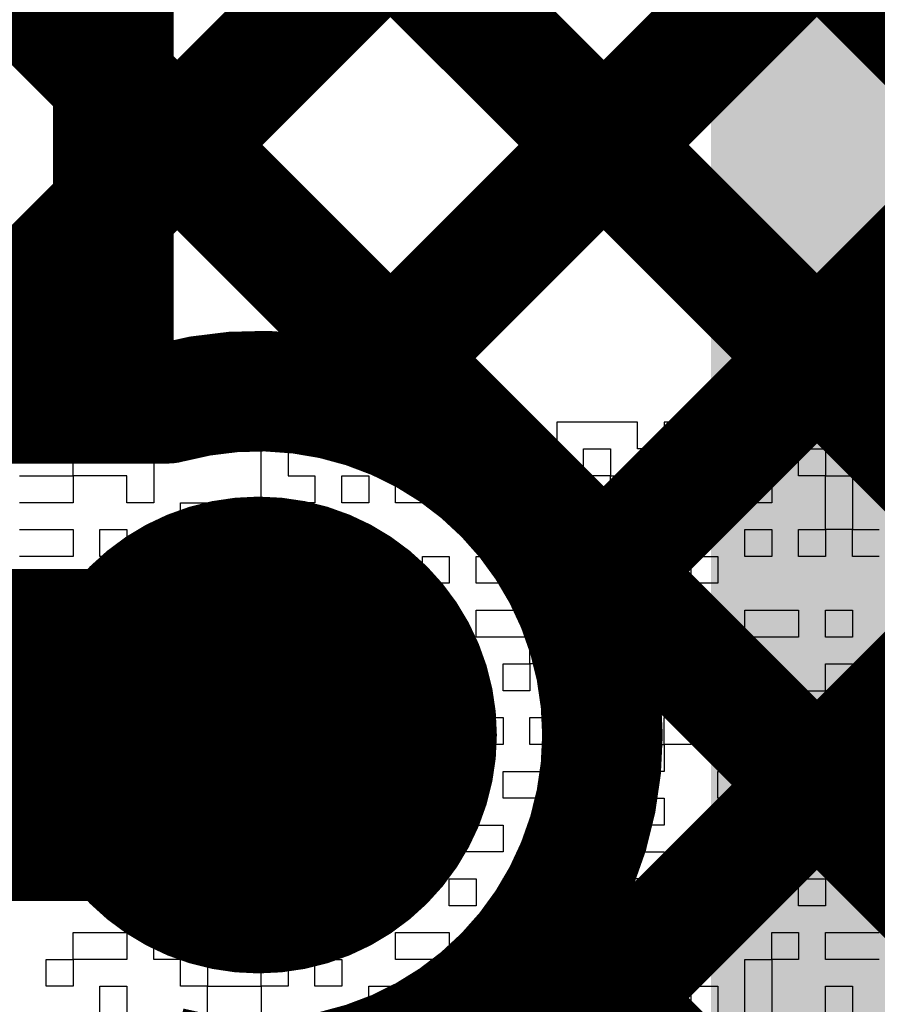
# Model space of a CAD drawing. Header units: millimetres. Extents: x 3.06 to 5.82, y 1.29 to 3.84.
# Tile 231 of 244: x 4.9252 to 4.982, y 3.0401 to 3.1054. Entities that reach past the tile are written whole.
import ezdxf

# ---------------------------------------------------------------- set-up
doc = ezdxf.new("R2010")
doc.units = ezdxf.units.MM
doc.header["$MEASUREMENT"] = 0
for name, color, linetype in [('BottomLayer', 5, 'Continuous'), ('BottomOverlay', 54, 'Continuous'), ('BottomSolder', 6, 'Continuous'), ('MultiLayer', 9, 'Continuous'), ('TopLayer', 1, 'Continuous'), ('TopSolder', 216, 'Continuous'), ('ViaHoleLayer', 16, 'Continuous')]:
    doc.layers.add(name, color=color, linetype=linetype)

msp = doc.modelspace()

# ---------------------------------------------------------------- linework, layer by layer
at = {"layer": 'BottomLayer'}
for points, const_width in [([(4.80845, 3.196), (4.92445, 3.08)], 0.008), ([(4.836734, 3.196), (5.022, 3.010734)], 0.008), ([(4.865018, 3.196), (5.022, 3.039018)], 0.008), ([(4.893302, 3.196), (5.022, 3.067302)], 0.008), ([(4.918478, 3.08), (5.021816, 3.183339)], 0.008), ([(4.946819, 3.080056), (5.022, 3.155238)], 0.008), ([(4.961986, 3.06694), (5.022, 3.126954)], 0.008), ([(4.950833, 3.027502), (5.022, 3.098669)], 0.008), ([(4.882494, 3.08), (4.934972, 3.08)], 0.008), ([(4.882494, 3.058), (4.941, 3.058)], 0.022), ([(4.959623, 3.044827), (5.022, 2.98245)], 0.008)]:
    msp.add_lwpolyline(points, dxfattribs=dict(at, const_width=const_width))
at = {"layer": 'BottomLayer', "const_width": 0.008}
for points in [[(4.934972, 3.08, -0.494904), (4.963811, 3.058)], [(4.963811, 3.058, -0.494904), (4.934972, 3.036)]]:
    msp.add_lwpolyline(points, format="xyb", dxfattribs=at)
at = {"layer": 'BottomLayer'}
for points, const_width in [([(4.92245, 3.08, 1), (4.92645, 3.08, 1)], 0.004), ([(4.932972, 3.08, 1), (4.936972, 3.08, 1)], 0.004), ([(4.932972, 3.08, 1), (4.936972, 3.08, 1)], 0.004), ([(4.944819, 3.080056, 1), (4.948818, 3.080056, 1)], 0.004), ([(4.959986, 3.06694, 1), (4.963986, 3.06694, 1)], 0.004), ([(4.935094, 3.058, 1), (4.946905, 3.058, 1)], 0.011811), ([(4.9355, 3.058, 1), (4.9465, 3.058, 1)], 0.011), ([(4.961811, 3.058, 1), (4.965811, 3.058, 1)], 0.004), ([(4.961811, 3.058, 1), (4.965811, 3.058, 1)], 0.004), ([(4.957623, 3.044827, 1), (4.961623, 3.044827, 1)], 0.004)]:
    msp.add_lwpolyline(points, format="xyb", close=True, dxfattribs=dict(at, const_width=const_width))
at = {"layer": 'BottomOverlay'}
for p, q in [((4.935837, 3.078752), (4.926929, 3.078752)), ((4.926929, 3.078752), (4.926929, 3.07697)), ((4.935837, 3.07697), (4.935837, 3.078752)), ((4.944746, 3.078752), (4.939401, 3.078752)), ((4.939401, 3.078752), (4.939401, 3.07697)), ((4.944746, 3.07697), (4.944746, 3.078752)), ((4.951873, 3.078752), (4.948309, 3.078752)), ((4.948309, 3.078752), (4.948309, 3.07697)), ((4.951873, 3.07697), (4.951873, 3.078752)), ((4.955437, 3.078752), (4.953655, 3.078752)), ((4.953655, 3.078752), (4.953655, 3.07697)), ((4.955437, 3.07697), (4.955437, 3.078752)), ((4.959, 3.078752), (4.957218, 3.078752)), ((4.957218, 3.078752), (4.957218, 3.07697)), ((4.959, 3.07697), (4.959, 3.078752)), ((4.966127, 3.078752), (4.960782, 3.078752)), ((4.960782, 3.078752), (4.960782, 3.07697)), ((4.966127, 3.07697), (4.966127, 3.078752)), ((4.96969, 3.078752), (4.967909, 3.078752)), ((4.967909, 3.078752), (4.967909, 3.07697)), ((4.96969, 3.07697), (4.96969, 3.078752)), ((4.973254, 3.078752), (4.971472, 3.078752)), ((4.971472, 3.078752), (4.971472, 3.07697)), ((4.973254, 3.07697), (4.973254, 3.078752)), ((4.980381, 3.078752), (4.975035, 3.078752)), ((4.975035, 3.078752), (4.975035, 3.07697)), ((4.980381, 3.07697), (4.980381, 3.078752)), ((4.926929, 3.07697), (4.923365, 3.07697)), ((4.928711, 3.075189), (4.928711, 3.07697)), ((4.928711, 3.07697), (4.934056, 3.07697)), ((4.934056, 3.07697), (4.934056, 3.075189)), ((4.939401, 3.07697), (4.935837, 3.07697)), ((4.941183, 3.075189), (4.941183, 3.07697)), ((4.941183, 3.07697), (4.942964, 3.07697)), ((4.942964, 3.07697), (4.942964, 3.075189)), ((4.948309, 3.07697), (4.944746, 3.07697)), ((4.950091, 3.075189), (4.950091, 3.07697)), ((4.950091, 3.07697), (4.951873, 3.07697)), ((4.953655, 3.07697), (4.951873, 3.07697)), ((4.951873, 3.07697), (4.951873, 3.075189)), ((4.957218, 3.07697), (4.955437, 3.07697)), ((4.957218, 3.075189), (4.957218, 3.07697)), ((4.957218, 3.07697), (4.959, 3.07697)), ((4.960782, 3.07697), (4.959, 3.07697)), ((4.959, 3.07697), (4.959, 3.075189)), ((4.962563, 3.075189), (4.962563, 3.07697)), ((4.962563, 3.07697), (4.964345, 3.07697)), ((4.964345, 3.07697), (4.964345, 3.075189)), ((4.967909, 3.07697), (4.966127, 3.07697)), ((4.971472, 3.07697), (4.96969, 3.07697)), ((4.971472, 3.075189), (4.971472, 3.07697)), ((4.971472, 3.07697), (4.973254, 3.07697)), ((4.975035, 3.07697), (4.973254, 3.07697)), ((4.973254, 3.07697), (4.973254, 3.075189)), ((4.976817, 3.075189), (4.976817, 3.07697)), ((4.976817, 3.07697), (4.978599, 3.07697)), ((4.978599, 3.07697), (4.978599, 3.075189)), ((4.982162, 3.07697), (4.980381, 3.07697)), ((4.925147, 3.075189), (4.928711, 3.075189)), ((4.932274, 3.075189), (4.928711, 3.075189)), ((4.928711, 3.075189), (4.928711, 3.073407)), ((4.932274, 3.073407), (4.932274, 3.075189)), ((4.934056, 3.075189), (4.934056, 3.073407)), ((4.941183, 3.073407), (4.941183, 3.075189)), ((4.942964, 3.075189), (4.944746, 3.075189)), ((4.944746, 3.075189), (4.944746, 3.073407)), ((4.946528, 3.073407), (4.946528, 3.075189)), ((4.946528, 3.075189), (4.948309, 3.075189)), ((4.948309, 3.075189), (4.948309, 3.073407)), ((4.950091, 3.073407), (4.950091, 3.075189)), ((4.951873, 3.075189), (4.951873, 3.073407)), ((4.953655, 3.073407), (4.953655, 3.075189)), ((4.953655, 3.075189), (4.955437, 3.075189)), ((4.955437, 3.075189), (4.955437, 3.073407)), ((4.959, 3.075189), (4.957218, 3.075189)), ((4.959, 3.073407), (4.959, 3.075189)), ((4.959, 3.075189), (4.960782, 3.075189)), ((4.960782, 3.075189), (4.960782, 3.073407)), ((4.964345, 3.075189), (4.962563, 3.075189)), ((4.964345, 3.073407), (4.964345, 3.075189)), ((4.964345, 3.075189), (4.966127, 3.075189)), ((4.966127, 3.075189), (4.966127, 3.073407)), ((4.967909, 3.073407), (4.967909, 3.075189)), ((4.967909, 3.075189), (4.96969, 3.075189)), ((4.96969, 3.075189), (4.96969, 3.073407)), ((4.973254, 3.075189), (4.971472, 3.075189)), ((4.973254, 3.073407), (4.973254, 3.075189)), ((4.973254, 3.075189), (4.975035, 3.075189)), ((4.975035, 3.075189), (4.975035, 3.073407)), ((4.978599, 3.075189), (4.976817, 3.075189)), ((4.978599, 3.073407), (4.978599, 3.075189)), ((4.978599, 3.075189), (4.980381, 3.075189)), ((4.980381, 3.075189), (4.980381, 3.073407)), ((4.928711, 3.073407), (4.925147, 3.073407)), ((4.934056, 3.073407), (4.932274, 3.073407)), ((4.935837, 3.071625), (4.935837, 3.073407)), ((4.935837, 3.073407), (4.937619, 3.073407)), ((4.937619, 3.073407), (4.937619, 3.071625)), ((4.939401, 3.071625), (4.939401, 3.073407)), ((4.939401, 3.073407), (4.941183, 3.073407)), ((4.944746, 3.073407), (4.941183, 3.073407)), ((4.941183, 3.073407), (4.941183, 3.071625)), ((4.948309, 3.073407), (4.946528, 3.073407)), ((4.951873, 3.073407), (4.950091, 3.073407)), ((4.955437, 3.073407), (4.953655, 3.073407)), ((4.955437, 3.071625), (4.955437, 3.073407)), ((4.955437, 3.073407), (4.957218, 3.073407)), ((4.957218, 3.073407), (4.957218, 3.071625)), ((4.960782, 3.073407), (4.959, 3.073407)), ((4.964345, 3.071625), (4.964345, 3.073407)), ((4.966127, 3.073407), (4.966127, 3.071625)), ((4.96969, 3.073407), (4.967909, 3.073407)), ((4.96969, 3.071625), (4.96969, 3.073407)), ((4.96969, 3.073407), (4.971472, 3.073407)), ((4.971472, 3.073407), (4.971472, 3.071625)), ((4.975035, 3.073407), (4.973254, 3.073407)), ((4.978599, 3.071625), (4.978599, 3.073407)), ((4.980381, 3.073407), (4.980381, 3.071625)), ((4.925147, 3.071625), (4.928711, 3.071625)), ((4.928711, 3.071625), (4.928711, 3.069843)), ((4.930492, 3.069843), (4.930492, 3.071625)), ((4.930492, 3.071625), (4.932274, 3.071625)), ((4.932274, 3.071625), (4.932274, 3.069843)), ((4.937619, 3.071625), (4.935837, 3.071625)), ((4.941183, 3.071625), (4.939401, 3.071625)), ((4.944746, 3.069843), (4.944746, 3.071625)), ((4.944746, 3.071625), (4.946528, 3.071625)), ((4.946528, 3.071625), (4.946528, 3.069843)), ((4.957218, 3.071625), (4.955437, 3.071625)), ((4.959, 3.069843), (4.959, 3.071625)), ((4.959, 3.071625), (4.960782, 3.071625)), ((4.960782, 3.071625), (4.960782, 3.069843)), ((4.962563, 3.069843), (4.962563, 3.071625)), ((4.962563, 3.071625), (4.964345, 3.071625)), ((4.966127, 3.071625), (4.964345, 3.071625)), ((4.964345, 3.071625), (4.964345, 3.069843)), ((4.971472, 3.071625), (4.96969, 3.071625)), ((4.973254, 3.069843), (4.973254, 3.071625)), ((4.973254, 3.071625), (4.975035, 3.071625)), ((4.975035, 3.071625), (4.975035, 3.069843)), ((4.976817, 3.069843), (4.976817, 3.071625)), ((4.976817, 3.071625), (4.978599, 3.071625)), ((4.980381, 3.071625), (4.978599, 3.071625)), ((4.978599, 3.071625), (4.978599, 3.069843)), ((4.980381, 3.069843), (4.980381, 3.071625)), ((4.980381, 3.071625), (4.982162, 3.071625)), ((4.928711, 3.069843), (4.925147, 3.069843)), ((4.932274, 3.069843), (4.930492, 3.069843)), ((4.935837, 3.068062), (4.935837, 3.069843)), ((4.935837, 3.069843), (4.937619, 3.069843)), ((4.937619, 3.069843), (4.937619, 3.068062)), ((4.939401, 3.068062), (4.939401, 3.069843)), ((4.939401, 3.069843), (4.941183, 3.069843)), ((4.941183, 3.069843), (4.941183, 3.068062)), ((4.942964, 3.068062), (4.942964, 3.069843)), ((4.942964, 3.069843), (4.944746, 3.069843)), ((4.946528, 3.069843), (4.944746, 3.069843)), ((4.944746, 3.069843), (4.944746, 3.068062)), ((4.948309, 3.068062), (4.948309, 3.069843)), ((4.948309, 3.069843), (4.950091, 3.069843)), ((4.950091, 3.069843), (4.950091, 3.068062)), ((4.951873, 3.068062), (4.951873, 3.069843)), ((4.951873, 3.069843), (4.953655, 3.069843)), ((4.953655, 3.069843), (4.953655, 3.068062)), ((4.955437, 3.068062), (4.955437, 3.069843)), ((4.955437, 3.069843), (4.957218, 3.069843)), ((4.957218, 3.069843), (4.957218, 3.068062)), ((4.960782, 3.069843), (4.959, 3.069843)), ((4.964345, 3.069843), (4.962563, 3.069843)), ((4.966127, 3.068062), (4.966127, 3.069843)), ((4.966127, 3.069843), (4.967909, 3.069843)), ((4.967909, 3.069843), (4.967909, 3.068062)), ((4.96969, 3.068062), (4.96969, 3.069843)), ((4.96969, 3.069843), (4.971472, 3.069843)), ((4.971472, 3.069843), (4.971472, 3.068062)), ((4.975035, 3.069843), (4.973254, 3.069843)), ((4.978599, 3.069843), (4.976817, 3.069843)), ((4.982162, 3.069843), (4.980381, 3.069843)), ((4.932274, 3.06628), (4.932274, 3.068062)), ((4.932274, 3.068062), (4.934056, 3.068062)), ((4.934056, 3.068062), (4.934056, 3.06628)), ((4.937619, 3.068062), (4.935837, 3.068062)), ((4.941183, 3.068062), (4.939401, 3.068062)), ((4.941183, 3.06628), (4.941183, 3.068062)), ((4.941183, 3.068062), (4.942964, 3.068062)), ((4.944746, 3.068062), (4.942964, 3.068062)), ((4.942964, 3.068062), (4.942964, 3.06628)), ((4.944746, 3.06628), (4.944746, 3.068062)), ((4.944746, 3.068062), (4.946528, 3.068062)), ((4.946528, 3.068062), (4.946528, 3.06628)), ((4.950091, 3.068062), (4.948309, 3.068062)), ((4.953655, 3.068062), (4.951873, 3.068062)), ((4.957218, 3.068062), (4.955437, 3.068062)), ((4.967909, 3.068062), (4.966127, 3.068062)), ((4.971472, 3.068062), (4.96969, 3.068062)), ((4.928711, 3.064498), (4.928711, 3.06628)), ((4.928711, 3.06628), (4.930492, 3.06628)), ((4.930492, 3.06628), (4.930492, 3.064498)), ((4.934056, 3.06628), (4.932274, 3.06628)), ((4.934056, 3.064498), (4.934056, 3.06628)), ((4.934056, 3.06628), (4.935837, 3.06628)), ((4.935837, 3.06628), (4.935837, 3.064498)), ((4.937619, 3.064498), (4.937619, 3.06628)), ((4.937619, 3.06628), (4.939401, 3.06628)), ((4.939401, 3.06628), (4.939401, 3.064498)), ((4.942964, 3.06628), (4.941183, 3.06628)), ((4.946528, 3.06628), (4.944746, 3.06628)), ((4.948309, 3.064498), (4.948309, 3.06628)), ((4.948309, 3.06628), (4.950091, 3.06628)), ((4.950091, 3.06628), (4.950091, 3.064498)), ((4.951873, 3.064498), (4.951873, 3.06628)), ((4.951873, 3.06628), (4.953655, 3.06628)), ((4.953655, 3.06628), (4.953655, 3.064498)), ((4.955437, 3.064498), (4.955437, 3.06628)), ((4.955437, 3.06628), (4.959, 3.06628)), ((4.959, 3.06628), (4.959, 3.064498)), ((4.960782, 3.064498), (4.960782, 3.06628)), ((4.960782, 3.06628), (4.962563, 3.06628)), ((4.962563, 3.06628), (4.962563, 3.064498)), ((4.964345, 3.064498), (4.964345, 3.06628)), ((4.964345, 3.06628), (4.967909, 3.06628)), ((4.967909, 3.06628), (4.967909, 3.064498)), ((4.96969, 3.064498), (4.96969, 3.06628)), ((4.96969, 3.06628), (4.971472, 3.06628)), ((4.971472, 3.06628), (4.971472, 3.064498)), ((4.973254, 3.064498), (4.973254, 3.06628)), ((4.973254, 3.06628), (4.976817, 3.06628)), ((4.976817, 3.06628), (4.976817, 3.064498)), ((4.978599, 3.064498), (4.978599, 3.06628)), ((4.978599, 3.06628), (4.980381, 3.06628)), ((4.980381, 3.06628), (4.980381, 3.064498)), ((4.926929, 3.062717), (4.926929, 3.064498)), ((4.926929, 3.064498), (4.928711, 3.064498)), ((4.930492, 3.064498), (4.928711, 3.064498)), ((4.928711, 3.064498), (4.928711, 3.062717)), ((4.935837, 3.064498), (4.934056, 3.064498)), ((4.939401, 3.064498), (4.937619, 3.064498)), ((4.941183, 3.062717), (4.941183, 3.064498)), ((4.941183, 3.064498), (4.942964, 3.064498)), ((4.942964, 3.064498), (4.942964, 3.062717)), ((4.944746, 3.062717), (4.944746, 3.064498)), ((4.944746, 3.064498), (4.946528, 3.064498)), ((4.946528, 3.064498), (4.946528, 3.062717)), ((4.948309, 3.062717), (4.948309, 3.064498)), ((4.950091, 3.064498), (4.950091, 3.062717)), ((4.953655, 3.064498), (4.951873, 3.064498)), ((4.959, 3.064498), (4.955437, 3.064498)), ((4.959, 3.062717), (4.959, 3.064498)), ((4.959, 3.064498), (4.960782, 3.064498)), ((4.962563, 3.064498), (4.960782, 3.064498)), ((4.960782, 3.064498), (4.960782, 3.062717)), ((4.967909, 3.064498), (4.964345, 3.064498)), ((4.971472, 3.064498), (4.96969, 3.064498)), ((4.971472, 3.062717), (4.971472, 3.064498)), ((4.971472, 3.064498), (4.973254, 3.064498)), ((4.976817, 3.064498), (4.973254, 3.064498)), ((4.973254, 3.064498), (4.973254, 3.062717)), ((4.980381, 3.064498), (4.978599, 3.064498)), ((4.928711, 3.062717), (4.926929, 3.062717)), ((4.930492, 3.060935), (4.930492, 3.062717)), ((4.930492, 3.062717), (4.932274, 3.062717)), ((4.932274, 3.062717), (4.932274, 3.060935)), ((4.934056, 3.060935), (4.934056, 3.062717)), ((4.934056, 3.062717), (4.935837, 3.062717)), ((4.935837, 3.062717), (4.935837, 3.060935)), ((4.939401, 3.060935), (4.939401, 3.062717)), ((4.939401, 3.062717), (4.941183, 3.062717)), ((4.942964, 3.062717), (4.941183, 3.062717)), ((4.941183, 3.062717), (4.941183, 3.060935)), ((4.946528, 3.062717), (4.944746, 3.062717)), ((4.950091, 3.062717), (4.948309, 3.062717)), ((4.951873, 3.060935), (4.951873, 3.062717)), ((4.951873, 3.062717), (4.953655, 3.062717)), ((4.953655, 3.062717), (4.953655, 3.060935)), ((4.957218, 3.060935), (4.957218, 3.062717)), ((4.957218, 3.062717), (4.959, 3.062717)), ((4.960782, 3.062717), (4.959, 3.062717)), ((4.959, 3.062717), (4.959, 3.060935)), ((4.962563, 3.060935), (4.962563, 3.062717)), ((4.962563, 3.062717), (4.964345, 3.062717)), ((4.964345, 3.062717), (4.964345, 3.060935)), ((4.967909, 3.060935), (4.967909, 3.062717)), ((4.967909, 3.062717), (4.96969, 3.062717)), ((4.96969, 3.062717), (4.96969, 3.060935)), ((4.973254, 3.062717), (4.971472, 3.062717)), ((4.973254, 3.060935), (4.973254, 3.062717)), ((4.973254, 3.062717), (4.975035, 3.062717)), ((4.975035, 3.062717), (4.975035, 3.060935)), ((4.978599, 3.060935), (4.978599, 3.062717)), ((4.978599, 3.062717), (4.980381, 3.062717)), ((4.980381, 3.062717), (4.980381, 3.060935)), ((4.925147, 3.060935), (4.926929, 3.060935)), ((4.926929, 3.060935), (4.926929, 3.059153)), ((4.932274, 3.060935), (4.930492, 3.060935)), ((4.935837, 3.060935), (4.934056, 3.060935)), ((4.937619, 3.059153), (4.937619, 3.060935)), ((4.937619, 3.060935), (4.939401, 3.060935)), ((4.941183, 3.060935), (4.939401, 3.060935)), ((4.939401, 3.060935), (4.939401, 3.059153)), ((4.942964, 3.059153), (4.942964, 3.060935)), ((4.942964, 3.060935), (4.944746, 3.060935)), ((4.944746, 3.060935), (4.944746, 3.059153)), ((4.948309, 3.059153), (4.948309, 3.060935)), ((4.948309, 3.060935), (4.950091, 3.060935)), ((4.950091, 3.060935), (4.950091, 3.059153)), ((4.953655, 3.060935), (4.951873, 3.060935)), ((4.953655, 3.059153), (4.953655, 3.060935)), ((4.953655, 3.060935), (4.955437, 3.060935)), ((4.955437, 3.060935), (4.955437, 3.059153)), ((4.959, 3.060935), (4.957218, 3.060935)), ((4.964345, 3.060935), (4.962563, 3.060935)), ((4.96969, 3.060935), (4.967909, 3.060935)), ((4.975035, 3.060935), (4.973254, 3.060935)), ((4.976817, 3.059153), (4.976817, 3.060935)), ((4.976817, 3.060935), (4.978599, 3.060935)), ((4.980381, 3.060935), (4.978599, 3.060935)), ((4.978599, 3.060935), (4.978599, 3.059153)), ((4.926929, 3.059153), (4.925147, 3.059153)), ((4.928711, 3.057371), (4.928711, 3.059153)), ((4.928711, 3.059153), (4.934056, 3.059153)), ((4.934056, 3.059153), (4.934056, 3.057371)), ((4.935837, 3.057371), (4.935837, 3.059153)), ((4.935837, 3.059153), (4.937619, 3.059153)), ((4.939401, 3.059153), (4.937619, 3.059153)), ((4.937619, 3.059153), (4.937619, 3.057371)), ((4.944746, 3.059153), (4.942964, 3.059153)), ((4.944746, 3.057371), (4.944746, 3.059153)), ((4.944746, 3.059153), (4.946528, 3.059153)), ((4.946528, 3.059153), (4.946528, 3.057371)), ((4.950091, 3.059153), (4.948309, 3.059153)), ((4.955437, 3.059153), (4.953655, 3.059153)), ((4.955437, 3.057371), (4.955437, 3.059153)), ((4.955437, 3.059153), (4.957218, 3.059153)), ((4.957218, 3.059153), (4.957218, 3.057371)), ((4.959, 3.057371), (4.959, 3.059153)), ((4.959, 3.059153), (4.960782, 3.059153)), ((4.960782, 3.059153), (4.960782, 3.057371)), ((4.962563, 3.057371), (4.962563, 3.059153)), ((4.962563, 3.059153), (4.964345, 3.059153)), ((4.964345, 3.059153), (4.964345, 3.057371)), ((4.967909, 3.057371), (4.967909, 3.059153)), ((4.967909, 3.059153), (4.96969, 3.059153)), ((4.96969, 3.059153), (4.96969, 3.057371)), ((4.971472, 3.057371), (4.971472, 3.059153)), ((4.971472, 3.059153), (4.973254, 3.059153)), ((4.973254, 3.059153), (4.973254, 3.057371)), ((4.975035, 3.057371), (4.975035, 3.059153)), ((4.975035, 3.059153), (4.976817, 3.059153)), ((4.978599, 3.059153), (4.976817, 3.059153)), ((4.976817, 3.059153), (4.976817, 3.057371)), ((4.925147, 3.057371), (4.926929, 3.057371)), ((4.926929, 3.057371), (4.926929, 3.05559)), ((4.934056, 3.057371), (4.928711, 3.057371)), ((4.937619, 3.057371), (4.935837, 3.057371)), ((4.937619, 3.05559), (4.937619, 3.057371)), ((4.937619, 3.057371), (4.941183, 3.057371)), ((4.941183, 3.057371), (4.941183, 3.05559)), ((4.942964, 3.05559), (4.942964, 3.057371)), ((4.942964, 3.057371), (4.944746, 3.057371)), ((4.946528, 3.057371), (4.944746, 3.057371)), ((4.944746, 3.057371), (4.944746, 3.05559)), ((4.946528, 3.05559), (4.946528, 3.057371)), ((4.946528, 3.057371), (4.948309, 3.057371)), ((4.948309, 3.057371), (4.948309, 3.05559)), ((4.951873, 3.05559), (4.951873, 3.057371)), ((4.951873, 3.057371), (4.953655, 3.057371)), ((4.953655, 3.057371), (4.953655, 3.05559)), ((4.957218, 3.057371), (4.955437, 3.057371)), ((4.960782, 3.057371), (4.959, 3.057371)), ((4.964345, 3.057371), (4.962563, 3.057371)), ((4.964345, 3.05559), (4.964345, 3.057371)), ((4.964345, 3.057371), (4.967909, 3.057371)), ((4.96969, 3.057371), (4.967909, 3.057371)), ((4.967909, 3.057371), (4.967909, 3.05559)), ((4.973254, 3.057371), (4.971472, 3.057371)), ((4.976817, 3.057371), (4.975035, 3.057371)), ((4.978599, 3.05559), (4.978599, 3.057371)), ((4.978599, 3.057371), (4.980381, 3.057371)), ((4.980381, 3.057371), (4.980381, 3.05559)), ((4.926929, 3.05559), (4.925147, 3.05559)), ((4.926929, 3.053808), (4.926929, 3.05559)), ((4.926929, 3.05559), (4.928711, 3.05559)), ((4.928711, 3.05559), (4.928711, 3.053808)), ((4.930492, 3.053808), (4.930492, 3.05559)), ((4.930492, 3.05559), (4.932274, 3.05559)), ((4.932274, 3.05559), (4.932274, 3.053808)), ((4.935837, 3.053808), (4.935837, 3.05559)), ((4.935837, 3.05559), (4.937619, 3.05559)), ((4.941183, 3.05559), (4.937619, 3.05559)), ((4.937619, 3.05559), (4.937619, 3.053808)), ((4.944746, 3.05559), (4.942964, 3.05559)), ((4.948309, 3.05559), (4.946528, 3.05559)), ((4.950091, 3.053808), (4.950091, 3.05559)), ((4.950091, 3.05559), (4.951873, 3.05559)), ((4.953655, 3.05559), (4.951873, 3.05559)), ((4.951873, 3.05559), (4.951873, 3.053808)), ((4.957218, 3.053808), (4.957218, 3.05559)), ((4.957218, 3.05559), (4.960782, 3.05559)), ((4.960782, 3.05559), (4.960782, 3.053808)), ((4.967909, 3.05559), (4.964345, 3.05559)), ((4.971472, 3.053808), (4.971472, 3.05559)), ((4.971472, 3.05559), (4.975035, 3.05559)), ((4.975035, 3.05559), (4.975035, 3.053808)), ((4.980381, 3.05559), (4.978599, 3.05559)), ((4.980381, 3.053808), (4.980381, 3.05559)), ((4.980381, 3.05559), (4.982162, 3.05559)), ((4.928711, 3.053808), (4.926929, 3.053808)), ((4.932274, 3.053808), (4.930492, 3.053808)), ((4.932274, 3.052026), (4.932274, 3.053808)), ((4.932274, 3.053808), (4.934056, 3.053808)), ((4.934056, 3.053808), (4.934056, 3.052026)), ((4.937619, 3.053808), (4.935837, 3.053808)), ((4.939401, 3.052026), (4.939401, 3.053808)), ((4.939401, 3.053808), (4.941183, 3.053808)), ((4.941183, 3.053808), (4.941183, 3.052026)), ((4.942964, 3.052026), (4.942964, 3.053808)), ((4.942964, 3.053808), (4.944746, 3.053808)), ((4.944746, 3.053808), (4.944746, 3.052026)), ((4.946528, 3.052026), (4.946528, 3.053808)), ((4.946528, 3.053808), (4.950091, 3.053808)), ((4.951873, 3.053808), (4.950091, 3.053808)), ((4.950091, 3.053808), (4.950091, 3.052026)), ((4.960782, 3.053808), (4.957218, 3.053808)), ((4.964345, 3.052026), (4.964345, 3.053808)), ((4.964345, 3.053808), (4.967909, 3.053808)), ((4.967909, 3.053808), (4.967909, 3.052026)), ((4.975035, 3.053808), (4.971472, 3.053808)), ((4.982162, 3.053808), (4.980381, 3.053808)), ((4.926929, 3.050244), (4.926929, 3.052026)), ((4.926929, 3.052026), (4.928711, 3.052026)), ((4.928711, 3.052026), (4.928711, 3.050244)), ((4.934056, 3.052026), (4.932274, 3.052026)), ((4.935837, 3.050244), (4.935837, 3.052026)), ((4.935837, 3.052026), (4.937619, 3.052026)), ((4.937619, 3.052026), (4.937619, 3.050244)), ((4.941183, 3.052026), (4.939401, 3.052026)), ((4.944746, 3.052026), (4.942964, 3.052026)), ((4.950091, 3.052026), (4.946528, 3.052026)), ((4.953655, 3.050244), (4.953655, 3.052026)), ((4.953655, 3.052026), (4.957218, 3.052026)), ((4.957218, 3.052026), (4.957218, 3.050244)), ((4.959, 3.050244), (4.959, 3.052026)), ((4.959, 3.052026), (4.960782, 3.052026)), ((4.960782, 3.052026), (4.960782, 3.050244)), ((4.967909, 3.052026), (4.964345, 3.052026)), ((4.971472, 3.050244), (4.971472, 3.052026)), ((4.971472, 3.052026), (4.973254, 3.052026)), ((4.973254, 3.052026), (4.973254, 3.050244)), ((4.975035, 3.050244), (4.975035, 3.052026)), ((4.975035, 3.052026), (4.978599, 3.052026)), ((4.978599, 3.052026), (4.978599, 3.050244)), ((4.926929, 3.048463), (4.926929, 3.050244)), ((4.928711, 3.050244), (4.928711, 3.048463)), ((4.934056, 3.048463), (4.934056, 3.050244)), ((4.934056, 3.050244), (4.935837, 3.050244)), ((4.937619, 3.050244), (4.935837, 3.050244)), ((4.935837, 3.050244), (4.935837, 3.048463)), ((4.937619, 3.048463), (4.937619, 3.050244)), ((4.937619, 3.050244), (4.939401, 3.050244)), ((4.939401, 3.050244), (4.939401, 3.048463)), ((4.946528, 3.048463), (4.946528, 3.050244)), ((4.946528, 3.050244), (4.950091, 3.050244)), ((4.950091, 3.050244), (4.950091, 3.048463)), ((4.957218, 3.050244), (4.953655, 3.050244)), ((4.960782, 3.050244), (4.959, 3.050244)), ((4.960782, 3.048463), (4.960782, 3.050244)), ((4.960782, 3.050244), (4.962563, 3.050244)), ((4.962563, 3.050244), (4.962563, 3.048463)), ((4.964345, 3.048463), (4.964345, 3.050244)), ((4.964345, 3.050244), (4.967909, 3.050244)), ((4.967909, 3.050244), (4.967909, 3.048463)), ((4.96969, 3.048463), (4.96969, 3.050244)), ((4.96969, 3.050244), (4.971472, 3.050244)), ((4.973254, 3.050244), (4.971472, 3.050244)), ((4.971472, 3.050244), (4.971472, 3.048463)), ((4.978599, 3.050244), (4.975035, 3.050244)), ((4.928711, 3.048463), (4.926929, 3.048463)), ((4.930492, 3.046681), (4.930492, 3.048463)), ((4.930492, 3.048463), (4.932274, 3.048463)), ((4.932274, 3.048463), (4.932274, 3.046681)), ((4.935837, 3.048463), (4.934056, 3.048463)), ((4.939401, 3.048463), (4.937619, 3.048463)), ((4.941183, 3.046681), (4.941183, 3.048463)), ((4.941183, 3.048463), (4.942964, 3.048463)), ((4.942964, 3.048463), (4.942964, 3.046681)), ((4.950091, 3.048463), (4.946528, 3.048463)), ((4.953655, 3.046681), (4.953655, 3.048463)), ((4.953655, 3.048463), (4.955437, 3.048463)), ((4.955437, 3.048463), (4.955437, 3.046681)), ((4.957218, 3.046681), (4.957218, 3.048463)), ((4.957218, 3.048463), (4.959, 3.048463)), ((4.959, 3.048463), (4.959, 3.046681)), ((4.962563, 3.048463), (4.960782, 3.048463)), ((4.967909, 3.048463), (4.964345, 3.048463)), ((4.971472, 3.048463), (4.96969, 3.048463)), ((4.973254, 3.046681), (4.973254, 3.048463)), ((4.973254, 3.048463), (4.975035, 3.048463)), ((4.975035, 3.048463), (4.975035, 3.046681)), ((4.976817, 3.046681), (4.976817, 3.048463)), ((4.976817, 3.048463), (4.978599, 3.048463)), ((4.978599, 3.048463), (4.978599, 3.046681)), ((4.932274, 3.046681), (4.930492, 3.046681)), ((4.937619, 3.044899), (4.937619, 3.046681)), ((4.937619, 3.046681), (4.939401, 3.046681)), ((4.939401, 3.046681), (4.939401, 3.044899)), ((4.941183, 3.044899), (4.941183, 3.046681)), ((4.942964, 3.046681), (4.942964, 3.044899)), ((4.944746, 3.044899), (4.944746, 3.046681)), ((4.944746, 3.046681), (4.946528, 3.046681)), ((4.946528, 3.046681), (4.946528, 3.044899)), ((4.955437, 3.046681), (4.953655, 3.046681)), ((4.959, 3.046681), (4.957218, 3.046681)), ((4.959, 3.044899), (4.959, 3.046681)), ((4.959, 3.046681), (4.960782, 3.046681)), ((4.960782, 3.046681), (4.960782, 3.044899)), ((4.962563, 3.044899), (4.962563, 3.046681)), ((4.962563, 3.046681), (4.964345, 3.046681)), ((4.964345, 3.046681), (4.964345, 3.044899)), ((4.967909, 3.044899), (4.967909, 3.046681)), ((4.967909, 3.046681), (4.96969, 3.046681)), ((4.96969, 3.046681), (4.96969, 3.044899)), ((4.971472, 3.044899), (4.971472, 3.046681)), ((4.971472, 3.046681), (4.973254, 3.046681)), ((4.975035, 3.046681), (4.973254, 3.046681)), ((4.973254, 3.046681), (4.973254, 3.044899)), ((4.978599, 3.046681), (4.976817, 3.046681)), ((4.928711, 3.043118), (4.928711, 3.044899)), ((4.928711, 3.044899), (4.932274, 3.044899)), ((4.932274, 3.044899), (4.932274, 3.043118)), ((4.934056, 3.043118), (4.934056, 3.044899)), ((4.934056, 3.044899), (4.935837, 3.044899)), ((4.935837, 3.044899), (4.935837, 3.043118)), ((4.939401, 3.044899), (4.937619, 3.044899)), ((4.942964, 3.044899), (4.941183, 3.044899)), ((4.946528, 3.044899), (4.944746, 3.044899)), ((4.950091, 3.043118), (4.950091, 3.044899)), ((4.950091, 3.044899), (4.953655, 3.044899)), ((4.953655, 3.044899), (4.953655, 3.043118)), ((4.955437, 3.043118), (4.955437, 3.044899)), ((4.955437, 3.044899), (4.957218, 3.044899)), ((4.957218, 3.044899), (4.957218, 3.043118)), ((4.960782, 3.044899), (4.959, 3.044899)), ((4.964345, 3.044899), (4.962563, 3.044899)), ((4.96969, 3.044899), (4.967909, 3.044899)), ((4.973254, 3.044899), (4.971472, 3.044899)), ((4.975035, 3.043118), (4.975035, 3.044899)), ((4.975035, 3.044899), (4.976817, 3.044899)), ((4.976817, 3.044899), (4.976817, 3.043118)), ((4.978599, 3.043118), (4.978599, 3.044899)), ((4.978599, 3.044899), (4.982162, 3.044899)), ((4.926929, 3.041336), (4.926929, 3.043118)), ((4.926929, 3.043118), (4.928711, 3.043118)), ((4.932274, 3.043118), (4.928711, 3.043118)), ((4.928711, 3.043118), (4.928711, 3.041336)), ((4.935837, 3.043118), (4.934056, 3.043118)), ((4.935837, 3.041336), (4.935837, 3.043118)), ((4.935837, 3.043118), (4.937619, 3.043118)), ((4.937619, 3.043118), (4.937619, 3.041336)), ((4.941183, 3.041336), (4.941183, 3.043118)), ((4.941183, 3.043118), (4.942964, 3.043118)), ((4.942964, 3.043118), (4.942964, 3.041336)), ((4.944746, 3.041336), (4.944746, 3.043118)), ((4.944746, 3.043118), (4.946528, 3.043118)), ((4.946528, 3.043118), (4.946528, 3.041336)), ((4.953655, 3.043118), (4.950091, 3.043118)), ((4.957218, 3.043118), (4.955437, 3.043118)), ((4.957218, 3.041336), (4.957218, 3.043118)), ((4.957218, 3.043118), (4.959, 3.043118)), ((4.959, 3.043118), (4.959, 3.041336)), ((4.962563, 3.041336), (4.962563, 3.043118)), ((4.962563, 3.043118), (4.964345, 3.043118)), ((4.964345, 3.043118), (4.964345, 3.041336)), ((4.967909, 3.041336), (4.967909, 3.043118)), ((4.967909, 3.043118), (4.96969, 3.043118)), ((4.96969, 3.043118), (4.96969, 3.041336)), ((4.973254, 3.041336), (4.973254, 3.043118)), ((4.973254, 3.043118), (4.975035, 3.043118)), ((4.976817, 3.043118), (4.975035, 3.043118)), ((4.975035, 3.043118), (4.975035, 3.041336)), ((4.982162, 3.043118), (4.978599, 3.043118)), ((4.928711, 3.041336), (4.926929, 3.041336)), ((4.930492, 3.039554), (4.930492, 3.041336)), ((4.930492, 3.041336), (4.932274, 3.041336)), ((4.932274, 3.041336), (4.932274, 3.039554)), ((4.937619, 3.041336), (4.935837, 3.041336)), ((4.937619, 3.039554), (4.937619, 3.041336)), ((4.937619, 3.041336), (4.941183, 3.041336)), ((4.942964, 3.041336), (4.941183, 3.041336)), ((4.941183, 3.041336), (4.941183, 3.039554)), ((4.946528, 3.041336), (4.944746, 3.041336)), ((4.948309, 3.039554), (4.948309, 3.041336)), ((4.948309, 3.041336), (4.950091, 3.041336)), ((4.950091, 3.041336), (4.950091, 3.039554)), ((4.951873, 3.039554), (4.951873, 3.041336)), ((4.951873, 3.041336), (4.953655, 3.041336)), ((4.953655, 3.041336), (4.953655, 3.039554)), ((4.957218, 3.039554), (4.957218, 3.041336)), ((4.959, 3.041336), (4.959, 3.039554)), ((4.960782, 3.039554), (4.960782, 3.041336)), ((4.960782, 3.041336), (4.962563, 3.041336)), ((4.964345, 3.041336), (4.962563, 3.041336)), ((4.962563, 3.041336), (4.962563, 3.039554)), ((4.96969, 3.041336), (4.967909, 3.041336)), ((4.96969, 3.039554), (4.96969, 3.041336)), ((4.96969, 3.041336), (4.971472, 3.041336)), ((4.971472, 3.041336), (4.971472, 3.039554)), ((4.973254, 3.039554), (4.973254, 3.041336)), ((4.975035, 3.041336), (4.975035, 3.039554)), ((4.978599, 3.039554), (4.978599, 3.041336)), ((4.978599, 3.041336), (4.980381, 3.041336)), ((4.980381, 3.041336), (4.980381, 3.039554))]:
    msp.add_line(p, q, dxfattribs=at)
at = {"layer": 'BottomSolder', "const_width": 0.015811}
msp.add_lwpolyline([(4.933095, 3.058, 1), (4.948906, 3.058, 1)], format="xyb", close=True, dxfattribs=at)
at = {"layer": 'MultiLayer', "const_width": 0.011811}
msp.add_lwpolyline([(4.935094, 3.058, 1), (4.946905, 3.058, 1)], format="xyb", close=True, dxfattribs=at)
at = {"layer": 'TopLayer'}
for points, const_width in [([(4.93137, 3.092892), (5.344478, 3.506)], 0.008), ([(4.946819, 3.080056), (5.372762, 3.506)], 0.008), ([(4.950833, 3.027502), (5.42933, 3.506)], 0.008), ([(4.961986, 3.06694), (5.401046, 3.506)], 0.008), ([(4.93137, 3.157932), (5.220302, 2.869)], 0.008), ([(4.93137, 3.129648), (5.192018, 2.869)], 0.008), ([(4.93137, 3.086717), (4.93137, 3.129283)], 0.008), ([(4.93137, 3.101364), (5.163734, 2.869)], 0.008), ([(4.93137, 3.08), (4.93137, 3.086717)], 0.008), ([(4.93137, 3.08), (4.93137, 3.086717)], 0.008), ([(4.93137, 3.08), (4.934972, 3.08)], 0.008), ([(4.881, 3.058), (4.941, 3.058)], 0.022), ([(4.959623, 3.044827), (5.13545, 2.869)], 0.008)]:
    msp.add_lwpolyline(points, dxfattribs=dict(at, const_width=const_width))
for points, const_width in [([(4.92937, 3.101364, 1), (4.93337, 3.101364, 1)], 0.004), ([(4.92937, 3.092892, 1), (4.93337, 3.092892, 1)], 0.004), ([(4.92937, 3.086717, 1), (4.93337, 3.086717, 1)], 0.004), ([(4.92937, 3.086717, 1), (4.93337, 3.086717, 1)], 0.004), ([(4.92937, 3.086717, 1), (4.93337, 3.086717, 1)], 0.004), ([(4.92937, 3.08, 1), (4.93337, 3.08, 1)], 0.004), ([(4.92937, 3.08, 1), (4.93337, 3.08, 1)], 0.004), ([(4.92937, 3.08, 1), (4.93337, 3.08, 1)], 0.004), ([(4.932972, 3.08, 1), (4.936972, 3.08, 1)], 0.004), ([(4.932972, 3.08, 1), (4.936972, 3.08, 1)], 0.004), ([(4.944819, 3.080056, 1), (4.948818, 3.080056, 1)], 0.004), ([(4.959986, 3.06694, 1), (4.963986, 3.06694, 1)], 0.004), ([(4.935094, 3.058, 1), (4.946905, 3.058, 1)], 0.011811), ([(4.9355, 3.058, 1), (4.9465, 3.058, 1)], 0.011), ([(4.961811, 3.058, 1), (4.965811, 3.058, 1)], 0.004), ([(4.961811, 3.058, 1), (4.965811, 3.058, 1)], 0.004), ([(4.957623, 3.044827, 1), (4.961623, 3.044827, 1)], 0.004)]:
    msp.add_lwpolyline(points, format="xyb", close=True, dxfattribs=dict(at, const_width=const_width))
at = {"layer": 'TopLayer', "const_width": 0.008}
for points in [[(4.934972, 3.08, -0.494904), (4.963811, 3.058)], [(4.963811, 3.058, -0.494904), (4.934972, 3.036)]]:
    msp.add_lwpolyline(points, format="xyb", dxfattribs=at)
at = {"layer": 'TopLayer'}
for points in [[(4.971, 2.907), (5.376, 2.907), (4.971, 3.182), (5.376, 3.182)], [(4.979, 2.589), (5.008, 2.589), (4.979, 3.182), (5.008, 3.182)]]:
    msp.add_solid(points, dxfattribs=at)
at = {"layer": 'TopSolder', "const_width": 0.015811}
msp.add_lwpolyline([(4.933095, 3.058, 1), (4.948906, 3.058, 1)], format="xyb", close=True, dxfattribs=at)
at = {"layer": 'ViaHoleLayer', "const_width": 0.007874}
msp.add_lwpolyline([(4.937063, 3.058, 1), (4.944937, 3.058, 1)], format="xyb", close=True, dxfattribs=at)

doc.saveas('drawing.dxf')
